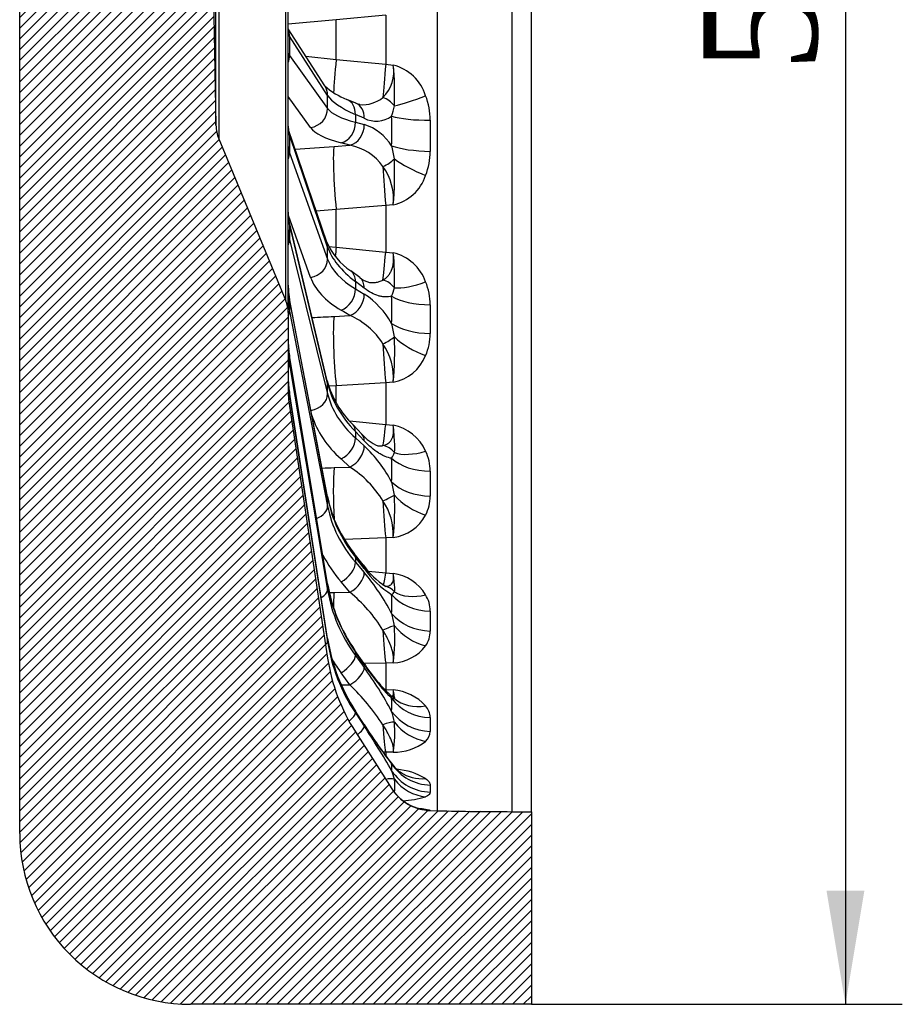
# Model space of a CAD drawing. Header units: millimetres. Extents: x 0 to 2970, y 0 to 2100.
# Tile 2 of 24: x 662 to 895, y 1080 to 1340. Entities that reach past the tile are written whole.
import ezdxf
from ezdxf.enums import TextEntityAlignment as Align

# ---------------------------------------------------------------- set-up
doc = ezdxf.new("R2010")
doc.units = ezdxf.units.MM
doc.header["$LTSCALE"] = 10
doc.layers.add('CAP560C', color=7, linetype='Continuous')
doc.layers.add('Default', color=7, linetype='Continuous')
doc.styles.add('SEACAD_Times_New_Roman', font='times.ttf')
doc.dimstyles.new('ANSImm', dxfattribs={"dimtxt": 30, "dimasz": 30, "dimexe": 15, "dimexo": 0, "dimgap": 7.5, "dimtad": 1, "dimdsep": 46, "dimtxsty": 'SEACAD_Times_New_Roman', "dimblk1": '_SE_FILLED', "dimblk2": '_SE_FILLED', "dimsah": 1, "dimcen": 15, "dimazin": 0, "dimtfac": 0.85, "dimtdec": 3, "dimtofl": 0, "dimtmove": 0, "dimatfit": 3, "dimfxl": 1, "dimarcsym": 0})

# ---------------------------------------------------------------- blocks, each defined once
blk = doc.blocks.new('SE6')
at = {"layer": 'CAP560C', "linetype": 'Continuous'}
h = blk.add_hatch(dxfattribs=at)
h.set_pattern_fill('LINE', scale=0.6299212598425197, angle=45, style=0)
h.set_pattern_definition([(45, (0, 0), (-1.414213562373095, 1.414213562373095), [])])
edge = h.paths.add_edge_path()
edge.add_arc((792.5041256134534, 1541.562853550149), 50, 147.3807569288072, 171.3843518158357, ccw=False)
edge.add_line((750.3905555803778, 1568.515538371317), (759.9801381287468, 1583.499261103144))
edge.add_arc((770.5085306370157, 1576.761089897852), 12.5, 91.50000000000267, 147.3807569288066, ccw=False)
edge.add_line((770.1813187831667, 1589.256806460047), (772.0460284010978, 1589.305635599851))
edge.add_line((772.0460284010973, 1589.305635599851), (791.6787396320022, 1589.562641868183))
edge.add_line((791.6787396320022, 1589.562641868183), (796.8607018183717, 1589.562641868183))
edge.add_line((796.8607018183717, 1589.562641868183), (796.8607018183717, 1640.362641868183))
edge.add_line((796.8607018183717, 1640.362641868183), (706.8607018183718, 1640.362641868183))
edge.add_arc((706.8607018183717, 1595.362641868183), 44.99999999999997, 90, 180)
edge.add_line((661.8607018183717, 1595.362641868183), (661.8607018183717, 1125.362641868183))
edge.add_arc((706.8607018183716, 1125.362641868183), 44.99999999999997, 179.9999999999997, 270)
edge.add_line((706.8607018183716, 1080.362641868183), (796.8607018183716, 1080.362641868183))
edge.add_line((796.8607018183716, 1080.362641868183), (796.8607018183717, 1131.162641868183))
edge.add_line((796.8607018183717, 1131.162641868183), (791.6787396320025, 1131.162641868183))
edge.add_line((791.6787396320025, 1131.162641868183), (772.0460284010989, 1131.419648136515))
edge.add_line((772.0460284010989, 1131.419648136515), (770.1813187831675, 1131.468477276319))
edge.add_arc((770.5085306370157, 1143.964193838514), 12.5, 212.6192430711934, 268.4999999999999, ccw=False)
edge.add_line((759.9801381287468, 1137.226022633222), (750.3905555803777, 1152.209745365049))
edge.add_arc((792.5041256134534, 1179.162430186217), 50, 188.6156481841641, 212.6192430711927, ccw=False)
edge.add_line((743.0683504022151, 1171.672161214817), (732.9992366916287, 1238.128311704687))
edge.add_arc((762.6607018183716, 1242.622473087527), 30, 180, 188.6156481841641, ccw=False)
edge.add_line((732.6607018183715, 1242.622473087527), (732.6607018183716, 1262.862641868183))
edge.add_arc((724.6607018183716, 1262.862641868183), 7.999999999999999, 0, 22.48238278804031)
edge.add_line((732.0526790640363, 1265.921836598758), (714.3802377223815, 1308.624016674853))
edge.add_arc((723.6202092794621, 1312.448010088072), 10, 181.169634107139, 202.4823827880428, ccw=False)
edge.add_line((713.6222928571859, 1312.243884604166), (712.681537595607, 1358.321387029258))
edge.add_line((712.6815375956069, 1358.321387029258), (712.6815375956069, 1362.403896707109))
edge.add_line((712.681537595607, 1362.403896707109), (713.6222928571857, 1408.481399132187))
edge.add_arc((723.6202092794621, 1408.277273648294), 10, 157.5176172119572, 178.8303658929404, ccw=False)
edge.add_line((714.3802377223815, 1412.101267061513), (732.0526790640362, 1454.803447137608))
edge.add_arc((724.6607018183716, 1457.862641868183), 7.999999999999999, 337.5176172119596, 360)
edge.add_line((732.6607018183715, 1457.862641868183), (732.6607018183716, 1478.10281064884))
edge.add_arc((762.6607018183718, 1478.10281064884), 30, 171.3843518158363, 180, ccw=False)
edge.add_line((732.9992366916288, 1482.596972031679), (743.068350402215, 1549.053122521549))
at = {"layer": 'CAP560C', "color": 7, "linetype": 'Continuous'}
for p, q in [((661.8607018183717, 1125.362641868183), (661.8607018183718, 1595.362641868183)), ((791.6787396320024, 1589.562641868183), (791.6787396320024, 1131.162641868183)), ((796.8607018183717, 1131.162641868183), (796.8607018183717, 1589.562641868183)), ((772.0460284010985, 1131.419648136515), (772.0460284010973, 1589.305635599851)), ((732.6607018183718, 1262.862641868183), (732.6607018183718, 1457.862641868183)), ((732.0526790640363, 1265.921836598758), (732.0526790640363, 1454.803447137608)), ((714.3802377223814, 1412.101267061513), (714.3802377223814, 1308.624016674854)), ((713.6222928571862, 1312.243884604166), (713.6222928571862, 1408.481399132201)), ((712.681537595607, 1358.321387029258), (713.6222928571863, 1312.243884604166)), ((758.4036098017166, 1341.258642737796), (745.3217805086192, 1340.064471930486)), ((758.4036098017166, 1341.258642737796), (758.4036098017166, 1328.30049937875)), ((745.3217805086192, 1340.064471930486), (732.6607018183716, 1338.886617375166)), ((742.3293812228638, 1322.62329983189), (732.6607018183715, 1337.647782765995)), ((745.3217805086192, 1329.589775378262), (745.3217805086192, 1340.064471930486)), ((743.068350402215, 1320.084189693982), (732.9992366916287, 1335.730920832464)), ((732.9992366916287, 1335.730920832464), (732.9992366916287, 1330.594968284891)), ((732.9992366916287, 1330.594968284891), (743.068350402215, 1316.665930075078)), ((737.318868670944, 1330.409302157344), (745.3217805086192, 1329.589775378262)), ((745.3217805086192, 1329.589775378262), (758.4036098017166, 1328.300499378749)), ((758.4036098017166, 1328.30049937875), (760.3813331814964, 1328.106413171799)), ((738.5605515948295, 1311.643165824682), (732.6607018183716, 1319.804681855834)), ((743.068350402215, 1316.665930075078), (743.068350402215, 1320.084189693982)), ((750.4980231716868, 1318.045222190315), (748.1658865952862, 1319.055000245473)), ((752.7226921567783, 1314.056613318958), (750.3905555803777, 1315.066391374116)), ((750.3905555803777, 1315.066391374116), (750.3905555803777, 1313.022138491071)), ((750.3905555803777, 1313.022138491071), (752.722692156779, 1312.410200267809)), ((770.1573977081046, 1313.55019351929), (770.1573977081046, 1305.325182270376)), ((742.8588500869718, 1281.356279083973), (732.7897363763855, 1310.984215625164)), ((743.068350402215, 1280.072384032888), (732.9992366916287, 1309.700320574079)), ((732.9992366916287, 1309.700320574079), (732.9992366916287, 1304.953986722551)), ((714.3802377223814, 1308.624016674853), (732.0526790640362, 1265.921836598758)), ((744.7558078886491, 1306.642284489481), (748.9471138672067, 1306.954356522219)), ((748.9471138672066, 1306.954356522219), (746.6149772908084, 1307.566294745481)), ((732.9992366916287, 1304.953986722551), (743.068350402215, 1276.913437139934)), ((758.4036098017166, 1291.050455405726), (745.3217805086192, 1290.01127050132)), ((760.3813331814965, 1291.21459022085), (758.4036098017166, 1291.050455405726)), ((758.4036098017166, 1291.050455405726), (758.4036098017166, 1278.742087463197)), ((738.5605515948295, 1272.100744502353), (732.7146770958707, 1288.380383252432)), ((745.3217805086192, 1290.01127050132), (740.058721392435, 1289.595538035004)), ((745.3217805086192, 1280.061818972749), (745.3217805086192, 1290.01127050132)), ((742.9877689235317, 1244.782097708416), (732.9186552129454, 1286.905571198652)), ((743.068350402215, 1244.086667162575), (732.9992366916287, 1286.21014065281)), ((732.9992366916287, 1286.210140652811), (732.9992366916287, 1282.091426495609)), ((732.9992366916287, 1282.091426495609), (743.068350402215, 1241.345435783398)), ((743.068350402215, 1276.913437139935), (743.068350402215, 1280.072384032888)), ((743.3139191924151, 1280.275942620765), (745.3217805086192, 1280.061818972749)), ((745.3217805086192, 1280.061818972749), (758.4036098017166, 1278.742087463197)), ((758.4036098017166, 1278.742087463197), (760.3813331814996, 1278.547364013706)), ((751.5285767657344, 1272.04576295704), (749.196440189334, 1273.810649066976)), ((752.7226921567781, 1269.228185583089), (750.3905555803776, 1270.993071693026)), ((750.3905555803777, 1270.993071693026), (750.3905555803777, 1269.103897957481)), ((750.3905555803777, 1269.10389795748), (752.722692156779, 1267.706671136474)), ((743.0352959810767, 1214.287581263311), (732.9661822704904, 1266.794344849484)), ((743.068350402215, 1213.931513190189), (732.9992366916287, 1266.438276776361)), ((732.9992366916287, 1266.438276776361), (732.9992366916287, 1263.15371183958)), ((770.1573977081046, 1264.866850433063), (770.1573977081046, 1257.265797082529)), ((732.6607018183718, 1262.862641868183), (732.6607018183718, 1242.622473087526)), ((732.9992366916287, 1263.15371183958), (743.068350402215, 1211.745454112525)), ((748.9471138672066, 1262.049535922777), (746.6149772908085, 1263.446762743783)), ((744.7558078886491, 1261.807732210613), (748.9471138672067, 1262.049535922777)), ((743.0563935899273, 1191.268263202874), (732.987279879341, 1251.525408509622)), ((743.068350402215, 1191.11902745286), (732.9992366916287, 1251.376172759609)), ((732.9992366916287, 1251.376172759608), (732.9992366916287, 1249.090458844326)), ((732.9992366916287, 1249.090458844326), (743.068350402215, 1189.597758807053)), ((743.068350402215, 1241.345435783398), (743.068350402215, 1244.086667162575)), ((758.4036098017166, 1244.317870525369), (745.3217805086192, 1243.485780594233)), ((760.381333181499, 1244.45419307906), (758.4036098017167, 1244.317870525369)), ((758.4036098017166, 1244.317870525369), (758.4036098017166, 1233.276470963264)), ((743.06581414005, 1176.828455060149), (732.9967004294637, 1241.814437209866)), ((743.068350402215, 1176.793123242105), (732.9992366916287, 1241.779105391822)), ((732.9992366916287, 1241.779105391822), (732.9992366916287, 1240.606857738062)), ((745.3217805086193, 1243.485780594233), (743.386944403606, 1243.367773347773)), ((745.3217805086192, 1239.034016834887), (745.3217805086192, 1243.485780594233)), ((732.9992366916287, 1240.606857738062), (743.068350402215, 1176.012927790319)), ((732.9992366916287, 1238.128311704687), (743.068350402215, 1171.672161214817)), ((748.8462188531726, 1234.214549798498), (758.4036098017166, 1233.276470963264)), ((752.1198276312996, 1230.750185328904), (749.787691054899, 1233.181680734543)), ((752.7226921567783, 1228.969620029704), (750.3905555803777, 1231.401115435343)), ((750.3905555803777, 1231.401115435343), (750.3905555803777, 1229.761751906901)), ((758.4036098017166, 1233.276470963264), (760.3813331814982, 1233.090874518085)), ((750.3905555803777, 1229.761751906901), (752.7226921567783, 1227.649299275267)), ((748.9471138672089, 1222.074544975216), (746.6149772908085, 1224.186997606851)), ((744.7558078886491, 1221.91513463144), (748.947113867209, 1222.074544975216)), ((770.1573977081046, 1220.972065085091), (770.1573977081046, 1214.376118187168)), ((743.068350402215, 1211.745454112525), (743.068350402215, 1213.931513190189)), ((758.4036098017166, 1203.404255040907), (747.55649080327, 1202.920622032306)), ((760.3813331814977, 1203.505929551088), (758.4036098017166, 1203.404255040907)), ((758.4036098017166, 1203.404255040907), (758.4036098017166, 1194.18348573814)), ((752.4469643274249, 1196.276365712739), (750.1148277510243, 1199.252545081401)), ((752.7226921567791, 1195.299649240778), (750.3905555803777, 1198.275828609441)), ((750.3905555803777, 1198.275828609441), (750.3905555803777, 1196.968479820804)), ((750.3905555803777, 1196.968479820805), (752.722692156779, 1194.246728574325)), ((753.8315343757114, 1194.597257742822), (758.4036098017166, 1194.183485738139)), ((758.4036098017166, 1194.18348573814), (760.3813331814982, 1194.016322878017)), ((743.068350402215, 1189.597758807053), (743.068350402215, 1191.11902745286)), ((748.9471138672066, 1189.033896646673), (746.6149772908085, 1191.755647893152)), ((744.7558078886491, 1188.964873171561), (748.9471138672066, 1189.033896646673)), ((770.1573977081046, 1184.066905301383), (770.1573977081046, 1178.806813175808)), ((743.068350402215, 1176.012927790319), (743.068350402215, 1176.793123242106)), ((752.6234747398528, 1170.322619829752), (750.2913381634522, 1173.69424510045)), ((752.7226921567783, 1169.906626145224), (750.3905555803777, 1173.278251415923)), ((750.3905555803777, 1173.278251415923), (750.3905555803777, 1172.368473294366)), ((750.3905555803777, 1172.368473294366), (752.7226921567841, 1169.173903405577)), ((758.4036098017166, 1170.36118847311), (752.6896755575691, 1170.227880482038)), ((760.3813331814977, 1170.423116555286), (758.4036098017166, 1170.36118847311)), ((758.4036098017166, 1170.36118847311), (758.4036098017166, 1163.4234173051)), ((748.9471138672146, 1164.584387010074), (746.6149772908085, 1167.778956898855)), ((746.6699608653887, 1164.597874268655), (748.9471138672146, 1164.584387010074)), ((758.024140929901, 1163.453133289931), (758.4036098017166, 1163.4234173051)), ((758.4036098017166, 1163.4234173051), (760.3813331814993, 1163.283070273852)), ((752.7070484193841, 1154.155727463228), (750.3749118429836, 1157.753731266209)), ((752.7226921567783, 1154.063862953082), (750.3905555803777, 1157.661866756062)), ((750.3905555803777, 1157.661866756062), (750.3905555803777, 1157.195279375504)), ((750.3905555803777, 1157.195279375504), (752.722692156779, 1153.688079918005)), ((770.1573977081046, 1156.001949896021), (770.1573977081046, 1152.341475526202)), ((750.3905555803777, 1152.209745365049), (759.9801381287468, 1137.226022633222)), ((758.4036098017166, 1146.845588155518), (757.6972139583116, 1146.844949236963)), ((760.3813331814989, 1146.864664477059), (758.4036098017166, 1146.845588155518)), ((758.4036098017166, 1146.845588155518), (758.4036098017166, 1145.840946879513)), ((770.1573977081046, 1138.184492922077), (770.1573977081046, 1136.307187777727)), ((770.1573977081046, 1131.507976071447), (770.1813187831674, 1131.468477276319)), ((770.1813187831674, 1131.468477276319), (772.0460284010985, 1131.419648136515)), ((791.6787396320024, 1131.162641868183), (796.8607018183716, 1131.162641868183)), ((796.8607018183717, 1131.162641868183), (796.8607018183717, 1080.362641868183)), ((796.8607018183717, 1080.362641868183), (706.8607018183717, 1080.362641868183))]:
    blk.add_line(p, q, dxfattribs=at)
for centre, radius, start, end in [((735.2947239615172, 1336.948216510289), 2.636279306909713, 177.6288750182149, 197.331537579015), ((729.8823377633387, 1336.759760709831), 2.816702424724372, 5.710201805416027, 6.418767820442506), ((741.0491316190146, 1334.548776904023), 9.006924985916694, 201.3567232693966, 203.3222763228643), ((750.89595895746, 1326.381184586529), 9.640992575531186, 314.5594792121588, 10.30844294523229), ((685.2686732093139, 1320.685200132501), 75.47838161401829, 357.4824624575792, 5.642573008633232), ((757.393439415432, 1316.398183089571), 12.0834664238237, 17.41845492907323, 75.68390302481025), ((753.9474537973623, 1335.069049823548), 17.02575411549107, 226.9699170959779, 250.148849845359), ((752.2913527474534, 1326.271477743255), 8.632618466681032, 265.2919741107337, 308.4599032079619), ((751.8330472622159, 1313.401413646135), 18.32495442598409, 0.4651881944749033, 21.15700903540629), ((751.9113406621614, 1321.003516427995), 3.280900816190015, 244.3081697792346, 264.3314767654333), ((749.007945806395, 1318.925938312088), 11.76958671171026, 338.4686878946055, 352.4022750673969), ((755.8809736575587, 1320.363866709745), 7.053806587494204, 243.4011310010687, 305.2915156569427), ((723.6202092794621, 1312.448010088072), 10.00000000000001, 181.169634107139, 202.4823827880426), ((740.0938314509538, 1311.840748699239), 7.433959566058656, 179.1438433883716, 190.2338329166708), ((737.2714078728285, 1311.881987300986), 4.586348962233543, 179.1065727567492, 187.686940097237), ((748.5093065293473, 1299.469484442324), 13.60936238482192, 32.74294998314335, 71.96519677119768), ((735.7137159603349, 1311.96074454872), 3.082736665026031, 192.0938628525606, 198.4679045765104), ((737.2519115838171, 1306.77993906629), 4.594642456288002, 182.2149103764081, 193.171304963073), ((746.4825005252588, 1293.57791887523), 13.60159560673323, 34.73266668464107, 79.56031772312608), ((742.2778993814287, 1301.367782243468), 18.50305485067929, 6.157545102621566, 17.17118220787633), ((752.5704610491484, 1305.444656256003), 17.58734246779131, 338.4004192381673, 359.6107764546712), ((745.7782435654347, 1292.708144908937), 14.67926878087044, 354.1602868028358, 35.9565928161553), ((670.5528444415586, 1299.454511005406), 90.20561891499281, 354.758954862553, 2.4766321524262), ((757.7968988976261, 1302.642073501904), 11.71608615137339, 282.7436028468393, 341.7367345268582), ((746.4091667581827, 1289.172444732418), 13.74883921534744, 179.5772327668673, 187.5060304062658), ((743.4715197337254, 1289.133471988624), 10.78484100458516, 179.2474243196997, 187.2577048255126), ((743.890651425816, 1289.455251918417), 11.26434963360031, 188.4563534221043, 193.0822505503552), ((742.7400048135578, 1284.762089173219), 10.08014501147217, 180.740572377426, 188.7858814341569), ((758.9503883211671, 1288.437302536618), 17.58062842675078, 203.7517217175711, 236.3022155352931), ((702.860871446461, 1272.110559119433), 57.87949529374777, 357.2601892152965, 6.385097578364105), ((757.6308136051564, 1266.882477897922), 11.98477893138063, 19.5765857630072, 76.7323006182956), ((752.9997757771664, 1270.07682111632), 20.33924668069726, 180.1608373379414, 186.1645727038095), ((750.9129266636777, 1270.02669991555), 18.2261089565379, 180.0092641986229, 186.0930394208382), ((755.3756182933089, 1276.573976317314), 5.946813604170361, 229.6639349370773, 257.3758070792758), ((753.9906120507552, 1264.699586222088), 16.16765090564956, 0.5927703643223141, 22.54411243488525), ((752.8258084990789, 1270.490380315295), 20.2006294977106, 186.7740434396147, 190.5425892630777), ((740.3156232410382, 1248.855937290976), 22.56735530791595, 29.50532261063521, 56.64811415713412), ((753.1451670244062, 1270.603776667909), 7.63372280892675, 333.155044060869, 350.5003155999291), ((724.6607018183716, 1262.862641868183), 8.000000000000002, 0, 22.48238278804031), ((749.2959395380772, 1266.555543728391), 16.6355196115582, 180.3335502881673, 186.8202553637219), ((741.2313401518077, 1244.233998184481), 19.41459628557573, 32.19603462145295, 66.5829310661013), ((741.0095883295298, 1254.308922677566), 19.77442128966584, 6.04084228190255, 16.63693392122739), ((755.3207256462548, 1257.376180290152), 14.83708267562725, 336.4572712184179, 359.5737335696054), ((758.5646707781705, 1255.510356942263), 25.90403877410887, 180.5384254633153, 185.4594815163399), ((755.3270185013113, 1255.320474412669), 22.63624721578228, 180.1240085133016, 185.5563210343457), ((744.8881255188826, 1245.718278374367), 15.54469026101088, 355.3355895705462, 34.74882214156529), ((676.4083667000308, 1252.486131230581), 84.35621571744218, 354.5363320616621, 2.652455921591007), ((755.5832444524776, 1253.058758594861), 22.92263317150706, 180.1610347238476, 185.8044704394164), ((760.7493828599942, 1256.024640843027), 28.1243213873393, 185.8954368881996, 189.2055359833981), ((758.3828439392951, 1255.606597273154), 11.33005201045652, 280.1594619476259, 338.4763147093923), ((762.0043631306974, 1246.203067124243), 29.34367876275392, 179.9375139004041, 185.1281619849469), ((760.3471162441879, 1244.945487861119), 27.68643248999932, 180.0654505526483, 185.2795308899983), ((767.8496387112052, 1251.562411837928), 25.76985116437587, 195.2546986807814, 225.501183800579), ((762.6607018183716, 1242.622473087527), 29.99999999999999, 180, 188.6156481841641), ((766.0944802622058, 1246.786298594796), 33.4691266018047, 185.459841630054, 188.5429454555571), ((758.0989687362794, 1221.476302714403), 11.83669994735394, 23.8750478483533, 78.88253887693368), ((760.5252585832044, 1237.812472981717), 10.9790510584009, 220.0261934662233, 247.4145651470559), ((727.3120195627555, 1200.805685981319), 36.9632500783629, 27.9749466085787, 46.57079715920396), ((756.734314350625, 1226.843488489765), 4.055504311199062, 322.6035074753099, 346.2862188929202), ((757.3705136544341, 1220.782147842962), 12.78829434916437, 0.8509232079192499, 25.39817596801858), ((733.7258413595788, 1198.523695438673), 28.04157004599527, 31.40074907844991, 57.12479882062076), ((741.5747864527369, 1212.55235395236), 19.21328445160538, 6.240920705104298, 16.92153878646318), ((777.5500651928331, 1221.355230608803), 35.23096593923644, 191.5725747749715, 218.856005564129), ((745.0128941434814, 1204.361398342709), 15.39223003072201, 356.8139756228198, 34.74554591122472), ((690.0877574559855, 1210.926165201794), 70.68413319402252, 353.9741362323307, 3.012606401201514), ((759.0328931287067, 1214.485141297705), 11.12503879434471, 332.7450803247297, 359.4385040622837), ((759.1070575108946, 1214.49688069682), 11.06457344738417, 276.6132675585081, 332.5151645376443), ((769.5357577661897, 1208.206540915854), 20.84081711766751, 214.9149048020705, 237.6659932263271), ((773.7916789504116, 1210.219571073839), 25.81678275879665, 215.3040711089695, 237.5943802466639), ((707.3425875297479, 1156.02133394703), 59.33409382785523, 27.53418225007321, 40.10871467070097), ((758.6833648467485, 1182.174760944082), 11.96267885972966, 31.13528324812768, 81.83994793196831), ((785.9588682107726, 1198.654266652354), 43.53361202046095, 189.7681726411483, 214.9842037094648), ((723.1125096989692, 1157.645087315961), 40.65321787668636, 31.80756206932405, 50.54386310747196), ((759.1028926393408, 1189.968791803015), 1.765597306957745, 298.9015694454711, 332.8683090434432), ((761.3020466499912, 1183.844583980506), 8.85814140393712, 1.438158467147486, 30.64844509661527), ((743.8586767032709, 1178.190195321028), 16.93511347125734, 6.813000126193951, 18.09511435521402), ((708.877881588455, 1176.858482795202), 51.90394459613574, 352.8777934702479, 3.690300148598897), ((791.305545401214, 1184.37534863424), 48.82650176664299, 188.8915986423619, 213.0403037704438), ((762.9731327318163, 1178.930149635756), 7.185323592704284, 325.8970375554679, 359.0164666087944), ((759.8550452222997, 1181.811561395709), 11.40059888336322, 272.6458960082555, 322.690767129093), ((792.5041256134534, 1179.162430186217), 49.99999999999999, 188.6156481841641, 212.6192430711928), ((788.6572659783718, 1193.38663182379), 42.78275108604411, 212.6211041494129, 228.2022892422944), ((799.1043442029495, 1200.573161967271), 55.60300410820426, 213.4718072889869, 225.245946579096), ((673.731088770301, 1111.651277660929), 97.7165588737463, 28.06671104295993, 36.06255280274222), ((706.6109130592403, 1120.533352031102), 61.09703414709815, 33.32682314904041, 46.1372034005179), ((760.6382884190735, 1165.080794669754), 4.051135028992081, 260.3072007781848, 270.5079779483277), ((759.2234355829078, 1150.153355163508), 13.18067318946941, 42.61852333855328, 84.96017591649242), ((765.003752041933, 1155.719470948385), 5.161381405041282, 3.13732717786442, 40.59718452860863), ((747.4051881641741, 1152.939990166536), 13.39757324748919, 7.943640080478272, 20.47685116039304), ((864.52329094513, 1225.266896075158), 132.5131833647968, 212.4551031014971, 218.2252635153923), ((877.006264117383, 1233.486434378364), 147.4935629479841, 212.5803352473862, 217.4773177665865), ((590.0889144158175, 1045.206920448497), 195.4940091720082, 29.6674223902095, 33.70436765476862), ((729.0521093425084, 1151.99101627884), 31.74586192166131, 350.7071339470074, 5.061003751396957), ((766.3643098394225, 1152.518166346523), 3.79720097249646, 312.3598490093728, 357.3329578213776), ((760.5505546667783, 1160.590925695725), 13.72730428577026, 269.2936761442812, 307.582105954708), ((758.057707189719, 1141.417631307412), 3.003009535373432, 38.02518320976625, 50.78720012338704), ((767.0656374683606, 1148.581801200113), 8.494282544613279, 218.6911440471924, 235.4269566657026), ((751.5056445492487, 1138.053573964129), 9.313810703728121, 10.1320801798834, 24.86291723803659), ((759.4604359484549, 1123.721764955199), 18.73309417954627, 59.66100245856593, 84.33991798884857), ((770.5085306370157, 1143.964193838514), 12.50000000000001, 212.6192430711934, 268.4999999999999), ((770.280739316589, 1143.760553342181), 12.18547808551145, 219.3125623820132, 258.6194921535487), ((761.4211684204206, 1160.240723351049), 26.24943478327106, 273.2698592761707, 286.6056471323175), ((756.9712034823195, 1045.031929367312), 87.54380614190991, 82.15339608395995, 83.34821842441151), ((791.6787396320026, 1881.162641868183), 750, 268.5000000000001, 270), ((706.8607018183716, 1125.362641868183), 45.00000000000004, 179.9999999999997, 270)]:
    blk.add_arc(centre, radius, start, end, dxfattribs=at)
for centre, major_axis, ratio, start_param, end_param in [((728.0556591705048, 1335.564246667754), (-4.204608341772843, -2.705784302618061), 0.9609273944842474, 2.585779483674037, 2.959995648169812), ((727.7977127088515, 1336.064518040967), (-4.665046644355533, -1.799260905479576), 0.969361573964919, 2.783124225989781, 3.001403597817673), ((762.66070182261, 1333.77932386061), (-29.99203752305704, 3.138332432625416), 0.2202277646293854, 0.111551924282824, 0.1734117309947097), ((727.7977127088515, 1330.884562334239), (4.621616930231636, 1.908050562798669), 0.9728032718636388, 5.683685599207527, 5.901964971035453), ((728.0556591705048, 1330.428294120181), (4.052118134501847, 2.929221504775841), 0.9667597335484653, 5.300995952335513, 5.67521211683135), ((762.6607018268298, 1334.546655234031), (-29.99203752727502, -3.138332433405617), 0.2202277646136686, 0.06547131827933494, 0.1273311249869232), ((745.8888325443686, 1331.341707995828), (1.252396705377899, 12.93953254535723), 0.03072903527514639, -4.573604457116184, -3.754864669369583), ((758.7439101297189, 1330.123294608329), (-1.200921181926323, -12.94441147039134), 0.01324644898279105, -1.428280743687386, -0.6085465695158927), ((738.1247728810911, 1319.917515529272), (-4.204608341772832, -2.705784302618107), 0.9609273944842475, 2.585779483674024, 3.141592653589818), ((792.5041256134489, 1317.11263683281), (-49.98817359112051, 4.932098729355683), 0.220479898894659, 0.1721217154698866, 0.5910634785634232), ((757.2438796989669, 1315.43040189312), (3.859725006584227, -3.178446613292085), 0.7669044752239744, 1.283840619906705, 2.042680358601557), ((769.2500177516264, 1322.218289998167), (-11.5470054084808, -4.787135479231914), 0.15342041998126, 0.6724366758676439, 1.478993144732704), ((746.1791985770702, 1314.466637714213), (-1.986688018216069, -4.588362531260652), 0.809759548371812, 2.03168205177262, 3.14118208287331), ((748.5113351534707, 1313.456859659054), (-1.98668801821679, -4.588362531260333), 0.809759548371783, 2.031682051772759, 3.141592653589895), ((738.1247728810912, 1316.499255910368), (4.052118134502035, 2.92922150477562), 0.9667597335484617, 4.190695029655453, 5.675212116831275), ((792.5041256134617, 1322.970966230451), (-49.98817359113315, -4.932098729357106), 0.2204798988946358, 0.1286211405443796, 0.54756290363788), ((623.7679120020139, 1358.069560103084), (48.21017978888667, -210.799241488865), 0.6043439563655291, 1.190280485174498, 1.227763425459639), ((770.484609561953, 1316.105770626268), (-12.49906164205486, -0.1531602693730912), 0.2041940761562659, 0.5666986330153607, 1.542112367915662), ((792.9399043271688, 1318.11487614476), (-54.98921199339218, -4.932703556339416), 0.2208313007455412, 0.1305647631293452, 0.5495065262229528), ((746.1791985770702, 1312.422384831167), (1.269010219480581, 4.836280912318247), 0.8307249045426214, 3.551152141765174, 5.048473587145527), ((748.5113351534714, 1311.810446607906), (1.269010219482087, 4.836280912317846), 0.8307249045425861, 3.551152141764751, 5.048473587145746), ((727.7977127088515, 1310.328219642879), (-4.901685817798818, -0.9866489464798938), 0.8940596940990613, 3.130534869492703, 3.141703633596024), ((727.7977127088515, 1310.328219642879), (-4.901685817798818, -0.9866489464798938), 0.8940596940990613, 2.962849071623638, 3.130534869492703), ((762.6607018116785, 1308.92253678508), (-29.96473056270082, 3.386603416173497), 0.4294205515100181, 0.1370065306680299, 0.1988663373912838), ((728.0556591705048, 1309.375329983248), (-4.73407720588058, -1.608885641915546), 0.8850392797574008, 2.847432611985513, 3.141636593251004), ((2670.302601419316, 1518.565589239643), (-3420.009776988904, -291.7926380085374), 0.0167486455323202, 0.9677027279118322, 0.9713279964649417), ((745.8888325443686, 1294.016450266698), (-0.9568221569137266, 12.96474031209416), 0.06946574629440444, 0.2240815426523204, 1.879731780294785), ((770.484609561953, 1308.329777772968), (-12.49904544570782, 0.1544763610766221), 0.240737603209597, 0.5721760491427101, 1.547589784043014), ((727.7977127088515, 1305.541220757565), (4.895340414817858, 1.017665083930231), 0.900770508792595, 5.88047983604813, 6.098759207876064), ((728.0556591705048, 1304.628996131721), (4.705798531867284, 1.689810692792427), 0.8964115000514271, 5.599535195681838, 5.97375136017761), ((762.6607018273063, 1309.631657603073), (-29.96473057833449, -3.386603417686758), 0.4294205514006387, 0.04001671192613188, 0.1018765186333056), ((757.2438796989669, 1303.764485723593), (4.429472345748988, 2.319434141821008), 0.4760091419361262, 4.559514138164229, 5.3183538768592), ((758.743910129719, 1294.990988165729), (-1.008546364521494, 12.96081919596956), 0.05201267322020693, 1.055936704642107, 1.875670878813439), ((769.2500177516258, 1302.322429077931), (-11.50127049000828, 4.895996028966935), 0.2578324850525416, 0.8452754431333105, 1.651831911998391), ((727.7977127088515, 1287.10085610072), (-4.951053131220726, -0.6979060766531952), 0.7739259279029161, 3.032242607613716, 3.133304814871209), ((762.6607018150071, 1286.645171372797), (-29.90435663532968, 3.878818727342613), 0.6171022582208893, 0.1683841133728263, 0.230243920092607), ((728.0556591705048, 1285.743130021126), (-4.862996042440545, -1.162441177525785), 0.7647715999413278, 2.958794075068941, 3.139876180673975), ((727.7977127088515, 1282.946854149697), (-4.949138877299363, -0.7113539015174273), 0.7835693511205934, 2.811847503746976, 3.030126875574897), ((762.6607018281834, 1287.260523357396), (-29.90435664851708, -3.878818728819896), 0.6171022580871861, 0.00863912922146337, 0.07049893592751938), ((728.0556591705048, 1281.624415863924), (-4.853984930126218, -1.199512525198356), 0.7811134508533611, 2.578679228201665, 2.952895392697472), ((738.1247728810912, 1279.747393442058), (-4.734077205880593, -1.60888564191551), 0.8850392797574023, 2.847432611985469, 3.141592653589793), ((792.5041256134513, 1279.035861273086), (-49.94758694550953, 5.323874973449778), 0.429910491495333, 0.1961632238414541, 0.615104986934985), ((745.8888325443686, 1284.633431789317), (1.309359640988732, 12.93389258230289), 0.008531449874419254, -4.350258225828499, -4.138923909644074), ((758.7439101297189, 1283.382374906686), (-1.209063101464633, -12.94365351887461), 0.007640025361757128, 0.3851163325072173, 1.204850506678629), ((738.1247728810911, 1276.588446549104), (4.705798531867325, 1.68981069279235), 0.8964115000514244, 4.489234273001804, 5.973751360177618), ((792.5041256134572, 1284.449771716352), (-49.94758694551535, -5.323874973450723), 0.4299104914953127, 0.1045796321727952, 0.5235213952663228), ((746.1791985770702, 1269.823638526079), (-3.017241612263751, -3.987010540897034), 0.73757808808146, 2.338894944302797, 3.141019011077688), ((792.939904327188, 1279.962069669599), (-54.95215255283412, -5.326766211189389), 0.4305936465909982, 0.1086562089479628, 0.5275979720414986), ((748.5113351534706, 1268.058752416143), (-3.017241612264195, -3.987010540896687), 0.7375780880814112, 2.338894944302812, 3.141592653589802), ((757.2438796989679, 1266.768288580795), (3.039468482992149, -3.970092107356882), 0.8579144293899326, 1.562756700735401, 2.321596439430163), ((769.2500177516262, 1275.782895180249), (-11.43213325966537, -5.055326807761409), 0.3526963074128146, 0.5812388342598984, 1.387795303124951), ((727.7977127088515, 1267.547144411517), (-4.968485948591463, -0.5604885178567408), 0.6149842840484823, 3.071641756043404, 3.135135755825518), ((762.6607018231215, 1268.06430774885), (-29.76942570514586, 4.796922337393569), 0.7738954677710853, 0.2125735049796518, 0.2744333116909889), ((746.1791985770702, 1267.934464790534), (2.569699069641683, 4.289131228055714), 0.7784575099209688, 3.901149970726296, 5.398471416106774), ((748.5113351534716, 1266.537237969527), (2.569699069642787, 4.289131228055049), 0.7784575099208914, 3.901149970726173, 5.398471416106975), ((728.0556591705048, 1265.852663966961), (-4.91052309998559, -0.9416808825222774), 0.6061550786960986, 3.023885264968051, 3.140229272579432), ((623.7679120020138, 1355.891463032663), (82.64999206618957, -208.4315164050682), 0.5194590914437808, 0.9000595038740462, 0.9375424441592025), ((770.484609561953, 1270.080140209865), (-12.49891160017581, -0.1649509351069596), 0.4168906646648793, 0.56369902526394, 1.539112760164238), ((727.7977127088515, 1264.234438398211), (4.967703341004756, 0.5673830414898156), 0.6270767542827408, 5.994093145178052, 6.21237251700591), ((728.0556591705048, 1262.56809903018), (4.906765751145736, 0.9610670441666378), 0.6266471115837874, 5.788826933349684, 6.163043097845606), ((762.660701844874, 1268.555034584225), (29.76942572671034, 4.796922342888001), 0.7738954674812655, 3.106042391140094, 3.167902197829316), ((2670.305717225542, 1506.564501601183), (-3420.005522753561, -269.8706953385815), 0.03269176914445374, 0.9681375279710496, 0.9701769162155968), ((745.8888325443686, 1250.139706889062), (-0.7322223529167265, 12.97936248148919), 0.08406245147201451, 0.4486705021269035, 2.104320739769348), ((770.484609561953, 1262.894042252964), (-12.49887158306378, 0.1679557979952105), 0.4506619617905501, 0.5752565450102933, 1.550670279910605), ((757.2438796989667, 1255.987360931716), (4.522731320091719, 2.131877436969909), 0.2907104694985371, 4.667608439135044, 5.426448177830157), ((758.743910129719, 1250.915241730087), (-0.8333943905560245, 12.97325918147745), 0.06794852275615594, 1.280175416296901, 2.099909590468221), ((769.2500177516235, 1257.396354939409), (-11.32326906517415, 5.294674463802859), 0.4491875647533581, 0.942983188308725, 1.749539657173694), ((727.7977127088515, 1252.647589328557), (-4.976098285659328, -0.4883091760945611), 0.4252047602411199, 3.099204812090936, 3.13665444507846), ((762.6607018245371, 1254.111668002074), (-29.4102267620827, 6.635617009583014), 0.8920553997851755, 0.2871261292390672, 0.3489859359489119), ((727.7977127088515, 1250.34229216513), (4.975740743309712, 0.4919390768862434), 0.4391399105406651, 6.022202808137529, 6.2404821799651), ((762.6607018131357, 1254.453162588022), (-29.4102267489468, -6.635617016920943), 0.8920553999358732, 6.173082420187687, 6.234942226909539), ((728.0556591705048, 1250.701322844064), (-4.931620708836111, -0.8240856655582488), 0.4171434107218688, 3.070013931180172, 3.140610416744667), ((728.0556591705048, 1248.415608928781), (4.929889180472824, 0.8343816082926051), 0.4407580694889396, 5.836494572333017, 6.210710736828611), ((738.1247728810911, 1243.619656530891), (-4.862996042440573, -1.162441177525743), 0.7647715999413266, 2.958794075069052, 3.141592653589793), ((792.5041256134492, 1245.037150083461), (-49.85769601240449, 6.101698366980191), 0.6178009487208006, 0.2258357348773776, 0.6447774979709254), ((727.7977127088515, 1241.967025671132), (4.979340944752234, 0.4540525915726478), 0.2291827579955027, 6.048289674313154, 6.262976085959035), ((762.6607018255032, 1245.486895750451), (-28.05271662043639, 11.0028473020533), 0.9663195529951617, 0.4507934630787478, 0.512653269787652), ((762.6607018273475, 1245.662034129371), (-28.05271661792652, -11.00284731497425), 0.9663195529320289, 6.009415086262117, 6.071274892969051), ((728.0556591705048, 1241.048858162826), (-4.941041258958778, -0.7655790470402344), 0.2072144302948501, 3.107511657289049, 3.141034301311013), ((728.0556591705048, 1239.876610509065), (4.940336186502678, 0.7701158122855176), 0.2327675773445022, 5.933345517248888, 6.248902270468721), ((738.1247728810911, 1240.878425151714), (-4.853984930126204, -1.199512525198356), 0.7811134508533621, 1.492437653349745, 2.952895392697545), ((792.5041256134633, 1249.735165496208), (-49.85769601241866, -6.101698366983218), 0.61780094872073, 0.07490712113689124, 0.4938488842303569), ((792.9399043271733, 1245.84088360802), (-54.86987293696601, -6.110679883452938), 0.6187761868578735, 0.122448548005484, 0.5005108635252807), ((746.1791985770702, 1229.720643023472), (-3.608492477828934, -3.46103771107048), 0.6284113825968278, 2.569025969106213, 3.14094130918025), ((758.743910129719, 1240.501567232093), (-1.15707243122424, -12.94840466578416), 0.02814339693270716, 0.1616159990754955, 0.9813501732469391), ((746.1791985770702, 1228.08127949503), (-3.356684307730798, -3.705761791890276), 0.6871550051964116, 1.025419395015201, 2.522740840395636), ((748.5113351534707, 1227.289147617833), (-3.608492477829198, -3.461037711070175), 0.6284113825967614, 2.569025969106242, 3.141592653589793), ((748.5113351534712, 1225.968826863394), (-3.356684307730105, -3.705761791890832), 0.6871550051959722, 1.025419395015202, 2.522740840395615), ((757.2438796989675, 1222.799386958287), (-1.341223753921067, 4.816753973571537), 0.9059049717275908, 5.134736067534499, 5.893575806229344), ((769.2500177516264, 1233.588682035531), (-11.1773385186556, -5.596168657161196), 0.5342865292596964, 0.4745739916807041, 1.281130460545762), ((623.7679120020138, 1353.937569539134), (105.0091263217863, -208.2692092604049), 0.4165639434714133, 0.6717659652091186, 0.7092489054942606), ((770.484609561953, 1228.581651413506), (-12.49857149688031, -0.1889723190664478), 0.608682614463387, 0.5599980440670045, 1.535411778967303), ((2670.308995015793, 1487.232349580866), (-3420.002934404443, -234.454580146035), 0.04704958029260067, 0.9684118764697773, 0.9695307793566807), ((745.8888325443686, 1211.790001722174), (0.4702657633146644, -12.99149145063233), 0.09444391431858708, 3.81532350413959, 4.984241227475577), ((770.4846095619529, 1222.345789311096), (-12.49848347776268, 0.1947068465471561), 0.6379882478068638, 0.5791393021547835, 1.554553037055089), ((738.1247728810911, 1213.345900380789), (-4.910523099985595, -0.9416808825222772), 0.6061550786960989, 3.02388526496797, 3.141592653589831), ((792.5041256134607, 1216.821340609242), (-49.65602321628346, 7.557028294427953), 0.7747566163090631, 0.2677378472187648, 0.6866796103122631), ((757.2438796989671, 1213.44404855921), (4.56120423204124, 2.048271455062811), 0.09083436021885, 4.763024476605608, 5.521864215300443), ((758.743910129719, 1212.327644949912), (0.6160602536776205, -12.98539447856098), 0.08047714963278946, 4.646439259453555, 5.466173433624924), ((769.2500177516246, 1217.633440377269), (-10.95645735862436, 6.017145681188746), 0.6180185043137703, 1.063163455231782, 1.869719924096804), ((738.1247728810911, 1211.159841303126), (4.906765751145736, 0.9610670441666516), 0.6266471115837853, 5.017729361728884, 6.163043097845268), ((792.5041256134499, 1220.56788288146), (-49.65602321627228, -7.557028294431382), 0.774756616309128, 0.03300500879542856, 0.4519467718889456), ((792.9399043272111, 1217.462296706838), (-54.68427343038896, -7.583813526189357), 0.7759613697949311, 0.2689459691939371, 0.4621125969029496), ((746.1791985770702, 1196.168582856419), (-3.935629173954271, -3.083962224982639), 0.4877335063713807, 2.746394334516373, 3.140837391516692), ((746.1791985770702, 1194.861234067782), (3.796829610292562, 3.253319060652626), 0.5613956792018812, 4.367645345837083, 5.864966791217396), ((748.511335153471, 1193.192403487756), (-3.935629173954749, -3.083962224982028), 0.4877335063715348, 2.746394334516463, 3.141592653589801), ((748.5113351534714, 1192.139482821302), (3.796829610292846, 3.253319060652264), 0.5613956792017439, 4.36764534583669, 5.86496679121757), ((758.743910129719, 1203.631094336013), (1.04737204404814, 12.95773945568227), 0.04723554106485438, 3.312696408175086, 3.899195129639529), ((738.1247728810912, 1188.922908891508), (4.929889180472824, 0.8343816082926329), 0.4407580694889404, 5.357559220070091, 6.210710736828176), ((738.1247728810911, 1190.444177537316), (-4.93162070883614, -0.8240856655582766), 0.4171434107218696, 3.070013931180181, 3.141592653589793), ((792.5041256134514, 1195.803291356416), (-49.11402698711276, 10.49362156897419), 0.8930019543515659, 0.338902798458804, 0.7578445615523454), ((792.5041256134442, 1198.410493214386), (49.11402698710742, 10.49362156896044), 0.8930019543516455, 3.103432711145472, 3.522374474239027), ((757.2438796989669, 1185.72848135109), (-1.086663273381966, -4.880487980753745), 0.9084696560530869, 2.531699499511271, 3.141254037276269), ((2670.305749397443, 1461.537548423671), (-3419.999043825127, -187.2109803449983), 0.05909847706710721, 0.9690834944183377, 0.9695215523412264), ((745.8888325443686, 1180.890349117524), (0.1841458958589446, -12.99869571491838), 0.1000895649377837, 4.040724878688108, 4.382875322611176), ((623.7679120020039, 1352.305856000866), (119.6867101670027, -209.5539048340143), 0.3103244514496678, 0.4789684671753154, 0.5164514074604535), ((770.4846095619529, 1193.691211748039), (-12.49779140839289, -0.234967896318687), 0.7699526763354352, 0.5547260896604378, 1.530139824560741), ((769.2500177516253, 1197.751444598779), (-10.66019443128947, -6.527653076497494), 0.6890853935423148, 0.3366681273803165, 1.143224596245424), ((770.4846095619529, 1188.718277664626), (-12.49757368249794, 0.2462763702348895), 0.7933231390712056, 0.5848326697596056, 1.5602464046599), ((757.2438796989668, 1178.267847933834), (4.559035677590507, 2.05309368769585), 0.1135965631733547, 0.6694413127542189, 1.42828105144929), ((769.2500177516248, 1185.027563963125), (-10.20045107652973, 7.225011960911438), 0.7558594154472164, 1.227503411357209, 2.034059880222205), ((738.1247728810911, 1176.062876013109), (-4.9410412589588, -0.765579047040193), 0.2072144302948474, 3.107511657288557, 3.141592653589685), ((792.5041256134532, 1183.03693507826), (-47.00244862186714, 17.6309966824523), 0.9671588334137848, 0.4983938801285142, 0.9173356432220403), ((758.7439101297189, 1181.163141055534), (0.3673208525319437, -12.99480955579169), 0.08897031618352, -1.411695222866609, -0.5919610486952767), ((738.1247728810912, 1175.282680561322), (4.940336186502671, 0.770115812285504), 0.2327675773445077, 5.765363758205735, 6.248902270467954), ((792.5041256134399, 1184.374060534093), (47.00244862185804, 17.63099668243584), 0.9671588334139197, 2.943941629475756, 3.362883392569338), ((792.9399043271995, 1196.249329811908), (54.17865939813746, 10.58840993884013), 0.8943340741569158, 3.452248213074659, 3.537869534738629), ((746.1791985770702, 1169.94012030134), (4.038374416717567, 2.948140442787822), 0.407485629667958, 4.526863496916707, 6.024184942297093), ((746.1791985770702, 1170.849898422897), (-4.112139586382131, -2.844346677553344), 0.3225986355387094, 2.891908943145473, 3.141419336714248), ((748.5113351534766, 1166.745550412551), (4.038374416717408, 2.948140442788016), 0.4074856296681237, 4.526863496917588, 6.024184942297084), ((748.5113351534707, 1167.478273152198), (-4.112139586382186, -2.844346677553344), 0.3225986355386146, 2.891908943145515, 3.141592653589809), ((758.743910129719, 1174.619795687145), (0.8851431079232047, 12.96983121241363), 0.0639590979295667, 3.624570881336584, 3.675070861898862), ((623.7679120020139, 1351.078143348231), (129.1306801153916, -211.1687782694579), 0.2052759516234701, 0.3051285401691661, 0.3426114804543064), ((770.4846095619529, 1167.158373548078), (-12.4955748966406, -0.3325778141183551), 0.8926140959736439, 0.5454477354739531, 1.520861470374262), ((757.2438796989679, 1157.414461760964), (-2.901628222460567, -4.071922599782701), 0.8654798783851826, 2.980167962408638, 3.143010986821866), ((769.2500177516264, 1170.068211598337), (-9.559569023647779, -8.053858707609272), 0.8093306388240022, 0.1375122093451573, 0.9440686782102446), ((746.1791985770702, 1154.567586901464), (4.163534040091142, 2.768570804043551), 0.2331425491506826, 5.205212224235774, 6.159520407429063), ((746.1791985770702, 1155.034174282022), (-4.195713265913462, -2.719556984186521), 0.1412873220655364, 3.020128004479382, 3.141346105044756), ((770.484609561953, 1163.69773116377), (-12.49482938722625, 0.359497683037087), 0.908877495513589, 0.5953447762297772, 1.570758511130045), ((748.5113351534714, 1151.060387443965), (4.163534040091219, 2.768570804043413), 0.2331425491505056, 5.16450720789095, 6.159520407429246), ((748.5113351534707, 1151.436170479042), (-4.195713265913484, -2.719556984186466), 0.1412873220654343, 3.020128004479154, 3.14108747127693), ((757.2438796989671, 1152.222640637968), (4.515466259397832, 2.147222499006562), 0.3123312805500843, 0.5731094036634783, 1.331949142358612), ((758.743910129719, 1158.984448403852), (0.0997526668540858, -12.9996172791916), 0.0930021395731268, -1.18639364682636, -0.3666594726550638), ((769.2500177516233, 1161.213720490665), (-8.522371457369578, 9.14435261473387), 0.855798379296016, 1.4787662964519, 2.285322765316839), ((623.7679120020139, 1350.315994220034), (134.4760831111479, -212.3870474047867), 0.1020703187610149, 0.1410899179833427, 0.1785728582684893), ((770.484609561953, 1150.313604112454), (-12.48451324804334, -0.6220361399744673), 0.9705161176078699, 0.5208828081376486, 1.496296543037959), ((770.4846095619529, 1148.538784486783), (-12.47848965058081, 0.7330048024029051), 0.9788569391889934, 0.6266370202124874, 1.602050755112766), ((769.2500177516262, 1151.927135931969), (7.038120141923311, 10.33028871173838), 0.88899266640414, 3.144440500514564, 3.767212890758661), ((757.2438796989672, 1136.614442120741), (4.414283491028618, 2.348212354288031), 0.4954044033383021, 0.4628776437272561, 1.054276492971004), ((769.2500177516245, 1147.386035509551), (4.696315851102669, -11.58424004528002), 0.9128240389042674, 5.030389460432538, 5.836945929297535), ((770.4846095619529, 1144.0015705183), (-10.52839250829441, -6.738171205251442), 0.9997524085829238, 9.099452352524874e-15, 0.1216008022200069), ((770.4846095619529, 1144.0015705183), (-10.52839250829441, -6.738171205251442), 0.9997524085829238, 0.1216008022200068, 0.975413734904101), ((769.2500177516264, 1144.237886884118), (1.751297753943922, 12.37671023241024), 0.9240768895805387, 3.146431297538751, 3.265253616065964)]:
    blk.add_ellipse(centre, major_axis=major_axis, ratio=ratio, start_param=start_param, end_param=end_param, dxfattribs=at)
for points, knots in [([(757.6605548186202, 1271.383312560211), (758.140874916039, 1271.644599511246), (758.5755071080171, 1271.98454380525), (759.1478271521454, 1272.631559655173), (759.325320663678, 1272.87039418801), (759.6495664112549, 1273.399788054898), (759.7932918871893, 1273.685437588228), (760.1666277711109, 1274.608261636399), (760.338076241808, 1275.318525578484), (760.4944526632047, 1276.863970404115), (760.4812728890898, 1277.683462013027), (760.3813331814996, 1278.547364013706)], [0, 0, 0, 0, 0.250000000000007, 0.250000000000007, 0.3750000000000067, 0.3750000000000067, 0.5000000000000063, 0.5000000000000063, 0.7500000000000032, 0.7500000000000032, 1, 1, 1, 1]), ([(754.0798479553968, 1270.765122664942), (754.265829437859, 1270.746843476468), (754.4503490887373, 1270.734730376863), (754.9946600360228, 1270.717910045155), (755.3492359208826, 1270.731985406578), (756.0419467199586, 1270.815252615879), (756.3800944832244, 1270.884400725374), (757.0377617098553, 1271.085311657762), (757.3571396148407, 1271.217374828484), (757.6605548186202, 1271.383312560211)], [0.5621155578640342, 0.5621155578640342, 0.5621155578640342, 0.5621155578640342, 0.625, 0.625, 0.75, 0.75, 0.875, 0.875, 1, 1, 1, 1]), ([(759.956217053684, 1267.156557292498), (759.4207101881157, 1266.988777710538), (758.8597374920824, 1266.915027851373), (757.9827338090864, 1266.93564765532), (757.683160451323, 1266.964777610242), (757.078809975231, 1267.06562421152), (756.7747830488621, 1267.136996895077), (755.8574800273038, 1267.410197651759), (755.2390143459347, 1267.670738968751), (753.9890405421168, 1268.339379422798), (753.355066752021, 1268.749624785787), (752.7226921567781, 1269.228185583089)], [0, 0, 0, 0, 0.2500000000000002, 0.2500000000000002, 0.3750000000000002, 0.3750000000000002, 0.5000000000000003, 0.5000000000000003, 0.7500000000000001, 0.7500000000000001, 1, 1, 1, 1]), ([(757.6605548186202, 1227.716659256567), (758.1408749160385, 1227.804827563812), (758.5755071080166, 1227.973382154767), (759.1478271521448, 1228.366327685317), (759.3253206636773, 1228.520932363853), (759.649566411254, 1228.883201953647), (759.7932918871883, 1229.087512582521), (760.1666277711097, 1229.77330992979), (760.338076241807, 1230.333940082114), (760.4944526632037, 1231.615118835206), (760.4812728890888, 1232.321676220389), (760.3813331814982, 1233.090874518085)], [0, 0, 0, 0, 0.2500000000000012, 0.2500000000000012, 0.3749999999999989, 0.3749999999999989, 0.4999999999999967, 0.4999999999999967, 0.7499999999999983, 0.7499999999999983, 1, 1, 1, 1]), ([(760.6742048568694, 1225.882042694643), (760.8972396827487, 1226.782345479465), (760.8248725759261, 1227.73274424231), (760.6856893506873, 1229.430850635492), (760.6447435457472, 1230.05001001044), (760.570476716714, 1231.456696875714), (760.5209587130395, 1232.243731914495), (760.3813331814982, 1233.090874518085)], [0, 0, 0, 0, 0.5, 0.5, 0.75, 0.75, 1, 1, 1, 1]), ([(759.956217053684, 1224.380470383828), (759.4207101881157, 1224.44153183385), (758.8597374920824, 1224.594016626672), (757.9827338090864, 1224.950350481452), (757.683160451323, 1225.091235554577), (757.078809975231, 1225.411969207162), (756.7747830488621, 1225.591229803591), (755.857480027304, 1226.182296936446), (755.239014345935, 1226.647055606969), (753.989040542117, 1227.709651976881), (753.3550667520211, 1228.310303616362), (752.7226921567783, 1228.969620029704)], [0, 0, 0, 0, 0.2499999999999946, 0.2499999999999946, 0.3749999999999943, 0.3749999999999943, 0.4999999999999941, 0.4999999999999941, 0.7499999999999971, 0.7499999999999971, 1, 1, 1, 1]), ([(756.2997284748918, 1227.668873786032), (756.4376440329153, 1227.656233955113), (756.5740693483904, 1227.648303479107), (757.0377617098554, 1227.638075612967), (757.3571396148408, 1227.660585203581), (757.6605548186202, 1227.716659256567)], [0.823735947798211, 0.823735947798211, 0.823735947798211, 0.823735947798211, 0.8750000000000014, 0.8750000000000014, 1, 1, 1, 1]), ([(758.2538502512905, 1190.630476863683), (758.5046019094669, 1190.619111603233), (758.7394604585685, 1190.634909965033), (759.1478271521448, 1190.719942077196), (759.3253206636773, 1190.782564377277), (759.6495664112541, 1190.959543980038), (759.7932918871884, 1191.072270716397), (760.1666277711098, 1191.486652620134), (760.3380762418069, 1191.869536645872), (760.4944526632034, 1192.822205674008), (760.4812728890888, 1193.380399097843), (760.3813331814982, 1194.016322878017)], [0.1074267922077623, 0.1074267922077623, 0.1074267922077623, 0.1074267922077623, 0.2500000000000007, 0.2500000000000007, 0.3750000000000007, 0.3750000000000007, 0.5000000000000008, 0.5000000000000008, 0.7500000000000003, 0.7500000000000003, 1, 1, 1, 1]), ([(760.6742048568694, 1189.163613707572), (760.8972396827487, 1189.63343484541), (760.8248725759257, 1190.152635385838), (760.6856893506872, 1191.2371340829), (760.6447435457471, 1191.658308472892), (760.5704767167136, 1192.697285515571), (760.5209587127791, 1193.315752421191), (760.3813331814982, 1194.016322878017)], [0, 0, 0, 0, 0.5000000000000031, 0.5000000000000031, 0.7500000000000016, 0.7500000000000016, 1, 1, 1, 1]), ([(760.3813331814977, 1170.423116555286), (760.4313600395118, 1170.679539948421), (760.4597538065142, 1170.95641493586), (760.4713011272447, 1171.552681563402), (760.4543538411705, 1171.866698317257), (760.3763748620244, 1172.525549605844), (760.3153398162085, 1172.870386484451), (760.1490208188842, 1173.590992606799), (760.0428142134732, 1173.968950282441), (759.6677782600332, 1175.116665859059), (759.3462765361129, 1175.895998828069), (758.7748251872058, 1177.082702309), (758.568420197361, 1177.48281278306), (758.1309833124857, 1178.281133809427), (757.9009385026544, 1178.677768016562), (757.6605548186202, 1179.072096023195)], [0, 0, 0, 0, 0.1249999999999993, 0.1249999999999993, 0.2499999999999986, 0.2499999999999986, 0.3749999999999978, 0.3749999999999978, 0.4999999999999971, 0.4999999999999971, 0.7499999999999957, 0.7499999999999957, 0.8749999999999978, 0.8749999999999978, 1, 1, 1, 1]), ([(759.9781659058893, 1161.609152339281), (760.1944755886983, 1161.699748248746), (760.3445729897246, 1161.878027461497), (760.4944526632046, 1162.430469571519), (760.4812728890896, 1162.812308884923), (760.3813331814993, 1163.283070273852)], [0.5207727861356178, 0.5207727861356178, 0.5207727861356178, 0.5207727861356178, 0.7499999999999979, 0.7499999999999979, 1, 1, 1, 1]), ([(760.372597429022, 1161.343763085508), (760.3726152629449, 1161.34374686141), (760.3659760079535, 1161.347161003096), (760.3110103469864, 1161.378991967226), (760.2180490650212, 1161.436458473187), (760.1437125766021, 1161.491171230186), (760.1289769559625, 1161.502009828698)], [0.6168957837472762, 0.6168957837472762, 0.6168957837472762, 0.6168957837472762, 0.668385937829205, 0.812882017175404, 0.9683924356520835, 1, 1, 1, 1]), ([(760.6742048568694, 1161.029818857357), (760.897239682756, 1161.04559955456), (760.8248725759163, 1161.107566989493), (760.6856893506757, 1161.524076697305), (760.6447435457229, 1161.726146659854), (760.5704767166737, 1162.345315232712), (760.5209586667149, 1162.764201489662), (760.3813331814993, 1163.283070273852)], [0, 0, 0, 0, 0.5000000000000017, 0.5000000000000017, 0.7500000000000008, 0.7500000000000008, 1, 1, 1, 1]), ([(760.3813331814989, 1146.864664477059), (760.4313600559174, 1147.028979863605), (760.4597533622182, 1147.216239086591), (760.4713014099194, 1147.638602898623), (760.4543532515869, 1147.869884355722), (760.3763726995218, 1148.371443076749), (760.3153369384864, 1148.64172331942), (760.1490191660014, 1149.221422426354), (760.0428153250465, 1149.532761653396), (759.6677679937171, 1150.498416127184), (759.3462615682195, 1151.179795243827), (758.774819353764, 1152.248786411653), (758.5684244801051, 1152.614474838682), (758.1309840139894, 1153.353995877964), (757.9009383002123, 1153.726298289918), (757.6605548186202, 1154.100920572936)], [0, 0, 0, 0, 0.125, 0.125, 0.25, 0.25, 0.375, 0.375, 0.5, 0.5, 0.749999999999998, 0.749999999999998, 0.874999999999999, 0.874999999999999, 1, 1, 1, 1]), ([(762.7543870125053, 1141.275391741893), (762.7544174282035, 1141.275364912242), (762.7234216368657, 1141.289149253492), (762.5959575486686, 1141.356429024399), (762.4163319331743, 1141.460504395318), (762.2735604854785, 1141.557132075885), (762.1992164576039, 1141.607445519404)], [0.6577206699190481, 0.6577206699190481, 0.6577206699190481, 0.6577206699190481, 0.7540199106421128, 0.8421110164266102, 0.931362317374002, 1, 1, 1, 1]), ([(768.9228058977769, 1139.889398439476), (769.3319842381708, 1139.595117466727), (769.6309456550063, 1139.305179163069), (770.0374275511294, 1138.736252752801), (770.1445489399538, 1138.457245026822), (770.1573977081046, 1138.184492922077)], [0, 0, 0, 0, 0.5, 0.5, 1, 1, 1, 1]), ([(770.1573977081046, 1136.307187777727), (770.1445489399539, 1136.075803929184), (770.0374275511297, 1135.85873105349), (769.6309456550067, 1135.451890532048), (769.3319842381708, 1135.262109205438), (768.9228058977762, 1135.086036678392)], [0, 0, 0, 0, 0.5, 0.5, 1, 1, 1, 1]), ([(768.9228058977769, 1131.756073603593), (769.3319842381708, 1131.695449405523), (769.6309456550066, 1131.644083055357), (770.0374275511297, 1131.560955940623), (770.1445489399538, 1131.529192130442), (770.1573977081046, 1131.507976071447)], [0, 0, 0, 0, 0.5, 0.5, 1, 1, 1, 1])]:
    blk.add_open_spline(points, degree=3, knots=knots, dxfattribs=at)
blk.add_open_spline([(760.7415036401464, 1136.252063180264), (760.8294412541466, 1137.278454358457), (760.8896209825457, 1138.474149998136), (760.6742048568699, 1139.69204023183)], degree=3, dxfattribs=at)
blk = doc.blocks.new('DMBLK18')
at = {"layer": 'Default', "linetype": 'Continuous'}
for points in [[(884.6604289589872, 1610.362641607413), (879.6604289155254, 1640.362641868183), (874.6604288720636, 1610.362641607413)], [(884.6604289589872, 1110.362624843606), (874.6604288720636, 1110.362624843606), (879.6604289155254, 1080.362624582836)]]:
    blk.add_hatch(color=7, dxfattribs=at).paths.add_polyline_path(points)
at = {"layer": 'Default', "color": 7, "linetype": 'Continuous'}
for p, q in [((796.8607018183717, 1640.362641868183), (894.6604290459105, 1640.362641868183)), ((879.6604289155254, 1640.362641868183), (879.6604289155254, 1080.362624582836)), ((796.8607018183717, 1080.362641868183), (894.6604290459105, 1080.362641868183))]:
    blk.add_line(p, q, dxfattribs=at)
at = {"layer": 'Default', "color": 7, "linetype": 'Continuous', "style": 'SEACAD_Times_New_Roman'}
blk.add_text('560', height=30, rotation=90, dxfattribs=at).set_placement((842.1604289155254, 1326.239410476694), align=Align.TOP_LEFT)
blk = doc.blocks.new('_SE_FILLED')
at = {"color": 0}
blk.add_line((0, 0), (-1, 0), dxfattribs=at)
blk.add_solid([(0, 0), (-1, -0.1665), (-1, 0.1665), (0, 0)], dxfattribs=at)

msp = doc.modelspace()

# ---------------------------------------------------------------- block references
at = {"layer": 'Default'}
msp.add_blockref('SE6', (0, 0), dxfattribs=at)

# ---------------------------------------------------------------- dimensions: what is measured, and where the dimension line sits
at = {"layer": 'Default', "color": 7, "linetype": 'Continuous'}
dim = msp.add_linear_dim(base=(879.6604289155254, 1640.362641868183), p1=(796.8607018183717, 1640.362641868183), p2=(796.8607018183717, 1080.362641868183), angle=270, text='\\A1;<>', dimstyle='ANSImm', dxfattribs=at)
dim.commit()
dim.dimension.update_dxf_attribs({"geometry": 'DMBLK18', "text_midpoint": (879.6604289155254, 1360.362633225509), "dimtype": 161})

doc.saveas('drawing.dxf')
